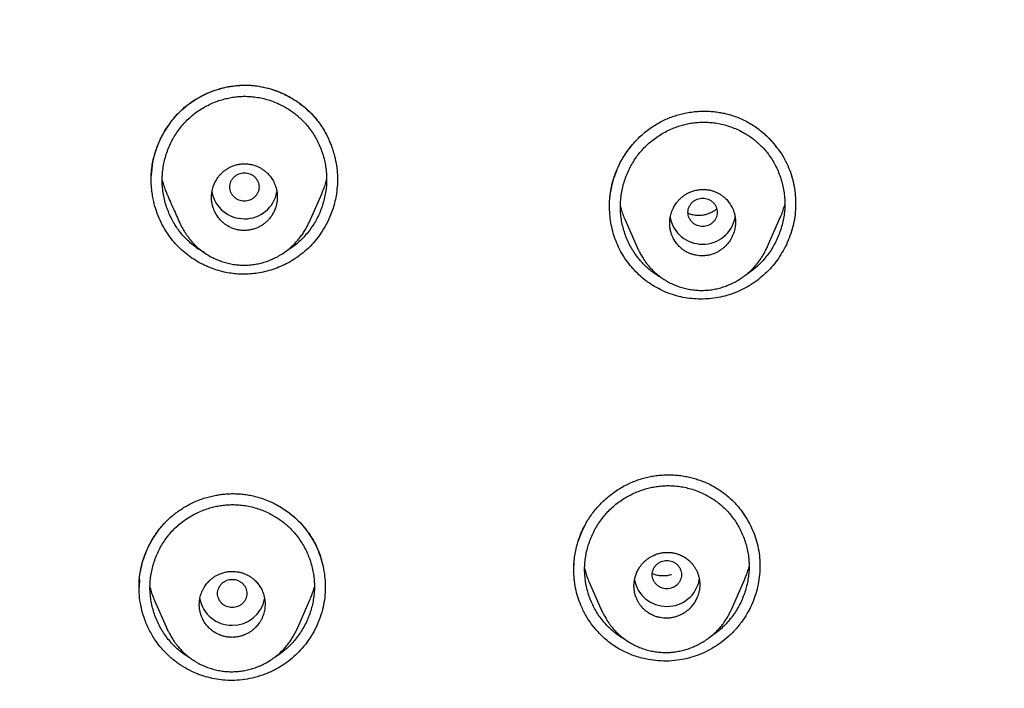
# Model space of a CAD drawing. Header units: millimetres. Extents: x 8 to 601, y 12 to 948.
# Tile 107 of 125: x 319 to 346, y 911 to 930. Entities that reach past the tile are written whole.
import ezdxf

# ---------------------------------------------------------------- set-up
doc = ezdxf.new("R2010")
doc.units = ezdxf.units.MM

msp = doc.modelspace()

# ---------------------------------------------------------------- linework, layer by layer
at = {"color": 7, "linetype": 'Continuous', "lineweight": 30}
for p, q in [((322.299, 925.293), (322.298, 925.431)), ((326.619, 924.139), (326.973, 924.941)), ((335.265, 924.209), (335.613, 923.42)), ((339.155, 923.462), (339.513, 924.273)), ((323.078, 924.127), (323.073, 924.139)), ((326.618, 924.139), (326.616, 924.135)), ((335.615, 923.421), (335.609, 923.434)), ((334.088, 915.702), (334.196, 915.911)), ((333.992, 915.448), (334.088, 915.702)), ((333.92, 915.175), (333.92, 915.182)), ((321.965, 914.152), (321.97, 914.365)), ((321.974, 914.372), (321.97, 914.172)), ((334.286, 914.302), (334.633, 913.516)), ((338.178, 913.562), (338.536, 914.373)), ((322.392, 913.8), (322.742, 913.006)), ((326.28, 913.002), (326.642, 913.822)), ((334.634, 913.516), (334.629, 913.528)), ((338.178, 913.562), (338.176, 913.555)), ((322.759, 912.973), (322.738, 913.017)), ((326.282, 913.011), (326.286, 913.019))]:
    msp.add_line(p, q, dxfattribs=at)
for centre, radius, start, end in [((324.837, 925.131), 0.89, 189.9345, 270.7993), ((324.862, 925.131), 0.89, 269.1708, 350.0878), ((337.376, 924.439), 0.891, 190.5543, 270.7632), ((337.401, 924.437), 0.89, 269.1701, 350.1399), ((336.398, 914.534), 0.891, 190.9812, 270.7583), ((336.422, 914.534), 0.891, 269.2338, 349.7049), ((324.503, 914.019), 0.891, 190.8211, 270.7601), ((324.527, 914.019), 0.891, 269.2409, 349.0908)]:
    msp.add_arc(centre, radius, start, end, dxfattribs=at)
for points, knots in [([(367.724, 842.606), (368.186, 843.834), (369.104, 846.279), (370.088, 850.049), (370.862, 853.83), (371.446, 857.622), (371.933, 861.808), (372.287, 866.387), (372.497, 871.352), (372.592, 876.9), (372.582, 883.029), (372.57, 889.759), (372.467, 896.508), (372.148, 903.286), (371.604, 908.942), (370.934, 913.465), (370.268, 916.863), (369.389, 920.247), (368.233, 923.591), (366.816, 926.668), (365.139, 929.432), (363.245, 931.847), (361.035, 933.992), (358.596, 935.846), (356.014, 937.444), (352.893, 939.047), (349.207, 940.568), (344.957, 941.937), (340.641, 943.02), (336.275, 943.847), (331.874, 944.416), (327.463, 944.74), (323.071, 944.867), (318.7, 944.878), (314.329, 944.865), (309.936, 944.738), (305.525, 944.416), (301.124, 943.848), (296.759, 943.02), (292.442, 941.939), (288.193, 940.568), (284.506, 939.048), (281.385, 937.445), (278.803, 935.848), (276.364, 933.992), (274.154, 931.848), (272.261, 929.432), (270.584, 926.668), (269.166, 923.592), (268.011, 920.247), (267.131, 916.863), (266.466, 913.465), (265.796, 908.942), (265.251, 903.286), (264.933, 896.508), (264.829, 889.759), (264.817, 883.029), (264.807, 876.449), (264.93, 869.996), (265.277, 863.671), (265.856, 858.212), (266.575, 853.627), (267.344, 849.914), (268.318, 846.213), (269.222, 843.812), (269.676, 842.606)], [0, 0, 0, 0, 0.01422, 0.028301, 0.042283, 0.056188, 0.070046, 0.088148, 0.106186, 0.124159, 0.148558, 0.172923, 0.197399, 0.221993, 0.24671, 0.259145, 0.27167, 0.284302, 0.297067, 0.309991, 0.320883, 0.3319, 0.342924, 0.353811, 0.364567, 0.375221, 0.391058, 0.40678, 0.422432, 0.438055, 0.453668, 0.469227, 0.484683, 0.500001, 0.515318, 0.530774, 0.546334, 0.561944, 0.577571, 0.59322, 0.608942, 0.624779, 0.635434, 0.646191, 0.657076, 0.668103, 0.679114, 0.690014, 0.702933, 0.7157, 0.728331, 0.740856, 0.753291, 0.778008, 0.802602, 0.827078, 0.851444, 0.875842, 0.898728, 0.921719, 0.944802, 0.958463, 0.9722, 0.986034, 1, 1, 1, 1]), ([(366.332, 842.728), (366.708, 843.715), (367.459, 845.689), (368.322, 848.729), (369.035, 851.799), (369.607, 854.894), (370.066, 858.003), (370.5, 861.715), (370.849, 866.034), (371.072, 870.955), (371.172, 876.1), (371.177, 881.465), (371.162, 887.054), (371.105, 892.646), (370.932, 898.243), (370.577, 903.84), (370.074, 908.492), (369.509, 912.198), (368.981, 914.964), (368.324, 917.709), (367.508, 920.417), (366.501, 923.069), (365.372, 925.421), (364.155, 927.464), (362.906, 929.211), (361.492, 930.837), (359.748, 932.485), (357.646, 934.094), (355.195, 935.625), (352.457, 937.048), (349.444, 938.344), (346.168, 939.5), (342.829, 940.466), (339.443, 941.262), (335.737, 941.953), (331.711, 942.482), (327.376, 942.809), (323.037, 942.941), (318.701, 942.955), (314.363, 942.94), (310.023, 942.807), (305.687, 942.482), (301.661, 941.953), (297.957, 941.263), (294.571, 940.467), (291.233, 939.499), (287.956, 938.343), (284.942, 937.048), (282.205, 935.625), (279.754, 934.094), (277.654, 932.484), (275.908, 930.838), (274.496, 929.211), (273.245, 927.464), (272.029, 925.42), (270.899, 923.069), (269.892, 920.417), (269.077, 917.709), (268.42, 914.965), (267.892, 912.198), (267.327, 908.493), (266.823, 903.84), (266.469, 898.244), (266.296, 892.647), (266.238, 887.054), (266.223, 881.465), (266.228, 876.175), (266.323, 871.179), (266.527, 866.482), (266.885, 861.789), (267.366, 857.69), (267.915, 854.186), (268.478, 851.272), (269.172, 848.382), (270.001, 845.519), (270.712, 843.659), (271.068, 842.728)], [0, 0, 0, 0, 0.011709, 0.0234, 0.035079, 0.046745, 0.058401, 0.070053, 0.08835, 0.106637, 0.124908, 0.145647, 0.166375, 0.187119, 0.207887, 0.228673, 0.249479, 0.259892, 0.270315, 0.28075, 0.291198, 0.301658, 0.31213, 0.319994, 0.327864, 0.335737, 0.343609, 0.354092, 0.364563, 0.37502, 0.38755, 0.400066, 0.41258, 0.425091, 0.437599, 0.45323, 0.468841, 0.484431, 0.499999, 0.515569, 0.531166, 0.546782, 0.562408, 0.574915, 0.587424, 0.599934, 0.612454, 0.624987, 0.635443, 0.645912, 0.656393, 0.664263, 0.672136, 0.680006, 0.687871, 0.698343, 0.708803, 0.71925, 0.729685, 0.740108, 0.750521, 0.771326, 0.792113, 0.81288, 0.833624, 0.854353, 0.875091, 0.892532, 0.909986, 0.927451, 0.944927, 0.955919, 0.966921, 0.977933, 0.988958, 1, 1, 1, 1]), ([(318.7, 942.135), (318.831, 942.135), (319.089, 942.135), (319.466, 942.134), (319.826, 942.133), (320.168, 942.132), (320.494, 942.131), (320.796, 942.129), (321.076, 942.127), (321.335, 942.125), (321.579, 942.123), (321.807, 942.121), (322.019, 942.119), (322.216, 942.116), (322.398, 942.114), (322.568, 942.112), (322.732, 942.109), (323.054, 942.104), (323.545, 942.095), (324.208, 942.08), (324.884, 942.062), (325.564, 942.04), (326.341, 942.01), (327.216, 941.97), (328.187, 941.915), (329.157, 941.849), (330.127, 941.772), (331.095, 941.684), (332.062, 941.584), (333.028, 941.471), (333.992, 941.347), (334.954, 941.21), (335.908, 941.061), (336.855, 940.901), (337.793, 940.729), (338.729, 940.545), (339.652, 940.352), (340.56, 940.148), (341.454, 939.935), (342.345, 939.711), (343.232, 939.474), (344.116, 939.226), (344.98, 938.97), (345.823, 938.707), (346.647, 938.437), (347.466, 938.155), (348.281, 937.86), (349.065, 937.561), (349.82, 937.26), (350.546, 936.956), (351.265, 936.641), (351.978, 936.314), (352.685, 935.974), (353.385, 935.621), (354.028, 935.282), (354.616, 934.957), (355.149, 934.651), (355.676, 934.336), (356.197, 934.011), (356.711, 933.676), (357.218, 933.331), (357.718, 932.976), (358.209, 932.611), (358.691, 932.235), (359.165, 931.848), (359.63, 931.45), (360.081, 931.043), (360.517, 930.627), (360.938, 930.204), (361.348, 929.771), (361.749, 929.325), (362.141, 928.866), (362.523, 928.394), (362.893, 927.914), (363.25, 927.424), (363.596, 926.926), (363.928, 926.419), (364.249, 925.904), (364.557, 925.382), (364.853, 924.853), (365.136, 924.318), (365.409, 923.779), (365.668, 923.238), (365.914, 922.697), (366.149, 922.154), (366.374, 921.608), (366.603, 921.023), (366.834, 920.399), (367.066, 919.736), (367.286, 919.068), (367.494, 918.397), (367.691, 917.722), (367.892, 916.994), (368.095, 916.213), (368.296, 915.378), (368.484, 914.54), (368.658, 913.699), (368.781, 913.07), (368.844, 912.721), (368.856, 912.653)], [0, 0, 0, 0, 0.006053, 0.011839, 0.017359, 0.022611, 0.027598, 0.032318, 0.036524, 0.040493, 0.044226, 0.047723, 0.050983, 0.054007, 0.056795, 0.059349, 0.061823, 0.064309, 0.074195, 0.084418, 0.094823, 0.105268, 0.115712, 0.130628, 0.145543, 0.160458, 0.175373, 0.190288, 0.205203, 0.220117, 0.235031, 0.249944, 0.264856, 0.279502, 0.294148, 0.308794, 0.323441, 0.337563, 0.351683, 0.365802, 0.379916, 0.394026, 0.408145, 0.421474, 0.434812, 0.448153, 0.461491, 0.474832, 0.486956, 0.499076, 0.511192, 0.523299, 0.535399, 0.547502, 0.559609, 0.569122, 0.578633, 0.588144, 0.597653, 0.607161, 0.616668, 0.626177, 0.635671, 0.645174, 0.654689, 0.664221, 0.673738, 0.683068, 0.692385, 0.701694, 0.711, 0.720496, 0.729991, 0.739485, 0.748982, 0.758487, 0.767999, 0.777522, 0.787039, 0.796576, 0.806098, 0.815601, 0.825091, 0.834404, 0.843714, 0.853024, 0.862334, 0.873417, 0.884504, 0.895595, 0.906688, 0.917787, 0.928892, 0.942462, 0.956031, 0.969601, 0.983171, 0.996742, 1, 1, 1, 1]), ([(322.298, 925.431), (322.303, 925.494), (322.312, 925.62), (322.344, 925.804), (322.386, 925.981), (322.44, 926.152), (322.503, 926.315), (322.574, 926.47), (322.653, 926.616), (322.739, 926.754), (322.831, 926.883), (322.927, 927.004), (323.028, 927.115), (323.143, 927.228), (323.274, 927.339), (323.421, 927.447), (323.568, 927.54), (323.716, 927.62), (323.861, 927.687), (324.004, 927.743), (324.143, 927.789), (324.278, 927.825), (324.414, 927.855), (324.552, 927.876), (324.692, 927.89), (324.829, 927.896), (324.965, 927.895), (325.115, 927.884), (325.278, 927.862), (325.452, 927.825), (325.626, 927.776), (325.798, 927.713), (325.968, 927.637), (326.135, 927.548), (326.296, 927.446), (326.442, 927.338), (326.57, 927.229), (326.682, 927.121), (326.784, 927.008), (326.877, 926.892), (326.967, 926.765), (327.052, 926.625), (327.13, 926.475), (327.193, 926.333), (327.227, 926.24), (327.243, 926.198)], [0, 0, 0, 0, 0.027086, 0.053607, 0.079565, 0.104958, 0.129777, 0.154014, 0.177664, 0.200722, 0.223184, 0.245053, 0.266334, 0.287033, 0.313748, 0.33948, 0.364229, 0.387989, 0.410749, 0.432502, 0.453241, 0.472961, 0.491661, 0.512753, 0.53238, 0.551484, 0.570832, 0.590432, 0.615286, 0.640524, 0.666153, 0.692177, 0.718589, 0.745383, 0.772546, 0.800068, 0.82234, 0.844565, 0.866237, 0.887354, 0.907938, 0.932947, 0.957156, 0.98056, 1, 1, 1, 1]), ([(322.303, 925.435), (322.314, 925.55), (322.336, 925.781), (322.427, 926.118), (322.546, 926.414), (322.685, 926.668), (322.831, 926.883), (322.998, 927.083), (323.184, 927.264), (323.389, 927.425), (323.609, 927.563), (323.842, 927.68), (324.086, 927.772), (324.338, 927.84), (324.595, 927.882), (324.855, 927.898), (325.115, 927.885), (325.372, 927.844), (325.624, 927.776), (325.867, 927.683), (326.1, 927.567), (326.32, 927.428), (326.525, 927.268), (326.712, 927.088), (326.897, 926.867), (327.071, 926.604), (327.162, 926.395), (327.207, 926.292)], [0, 0, 0, 0, 0.050205, 0.100433, 0.150653, 0.188286, 0.225854, 0.263351, 0.300798, 0.338263, 0.375785, 0.413352, 0.450934, 0.488499, 0.526027, 0.563519, 0.601015, 0.638536, 0.676074, 0.713636, 0.751209, 0.788763, 0.826274, 0.86373, 0.901148, 0.95112, 1, 1, 1, 1]), ([(323.75, 923.316), (323.708, 923.34), (323.615, 923.393), (323.479, 923.491), (323.342, 923.604), (323.215, 923.728), (323.099, 923.862), (322.994, 924.005), (322.901, 924.155), (322.819, 924.313), (322.749, 924.476), (322.692, 924.644), (322.648, 924.817), (322.617, 924.992), (322.6, 925.17), (322.597, 925.349), (322.609, 925.527), (322.634, 925.704), (322.672, 925.878), (322.724, 926.048), (322.788, 926.214), (322.864, 926.375), (322.953, 926.528), (323.053, 926.675), (323.163, 926.814), (323.285, 926.943), (323.417, 927.063), (323.558, 927.171), (323.708, 927.268), (323.864, 927.353), (324.027, 927.427), (324.185, 927.484), (324.338, 927.526), (324.483, 927.557), (324.63, 927.578), (324.777, 927.589), (324.926, 927.59), (325.024, 927.582), (325.073, 927.578)], [0, 0, 0, 0, 0.023613, 0.052282, 0.080945, 0.109615, 0.138262, 0.166894, 0.195531, 0.224187, 0.252872, 0.281592, 0.310352, 0.339163, 0.368038, 0.396995, 0.425911, 0.454755, 0.483546, 0.512295, 0.541008, 0.56969, 0.598346, 0.626985, 0.655619, 0.684272, 0.712946, 0.741646, 0.770371, 0.799114, 0.82786, 0.856597, 0.880531, 0.904447, 0.928347, 0.952237, 0.976126, 1, 1, 1, 1]), ([(325.073, 927.578), (325.132, 927.571), (325.25, 927.556), (325.423, 927.516), (325.593, 927.464), (325.758, 927.399), (325.909, 927.325), (326.046, 927.245), (326.169, 927.162), (326.287, 927.071), (326.398, 926.972), (326.502, 926.865), (326.605, 926.744), (326.705, 926.609), (326.799, 926.458), (326.881, 926.3), (326.95, 926.136), (327.007, 925.968), (327.05, 925.797), (327.081, 925.622), (327.098, 925.446), (327.101, 925.268), (327.09, 925.091), (327.065, 924.916), (327.026, 924.742), (326.975, 924.572), (326.911, 924.406), (326.835, 924.245), (326.747, 924.091), (326.647, 923.943), (326.536, 923.805), (326.415, 923.675), (326.283, 923.556), (326.142, 923.448), (326.033, 923.374), (325.969, 923.339), (325.958, 923.333)], [0, 0, 0, 0, 0.0309577, 0.0619301, 0.0929272, 0.1239532, 0.1550094, 0.1809161, 0.2068483, 0.2328129, 0.2588211, 0.2848697, 0.3108637, 0.341988, 0.3730652, 0.4041114, 0.4351344, 0.4661372, 0.497121, 0.5280879, 0.5590442, 0.5900033, 0.6209847, 0.6519995, 0.6830464, 0.7141156, 0.745192, 0.776259, 0.807302, 0.8383116, 0.8692873, 0.9002408, 0.9311858, 0.9621376, 0.9931071, 1, 1, 1, 1]), ([(334.955, 925.344), (334.974, 925.401), (335.012, 925.513), (335.082, 925.673), (335.16, 925.826), (335.246, 925.971), (335.339, 926.108), (335.445, 926.245), (335.564, 926.379), (335.697, 926.51), (335.835, 926.628), (335.977, 926.733), (336.123, 926.826), (336.27, 926.908), (336.419, 926.977), (336.567, 927.035), (336.714, 927.082), (336.872, 927.123), (337.037, 927.154), (337.211, 927.175), (337.378, 927.184), (337.539, 927.182), (337.692, 927.171), (337.838, 927.152), (337.975, 927.126), (338.121, 927.09), (338.276, 927.041), (338.44, 926.976), (338.599, 926.898), (338.752, 926.809), (338.898, 926.71), (339.037, 926.6), (339.165, 926.484), (339.243, 926.401), (339.28, 926.361)], [0, 0, 0, 0, 0.033098, 0.06556, 0.097406, 0.128646, 0.159287, 0.189334, 0.224607, 0.259033, 0.292619, 0.325376, 0.357321, 0.388473, 0.418815, 0.448304, 0.476956, 0.50478, 0.538401, 0.57074, 0.601802, 0.631586, 0.660097, 0.687339, 0.713317, 0.738105, 0.770887, 0.803834, 0.836808, 0.869823, 0.902904, 0.936066, 0.96932, 1, 1, 1, 1]), ([(336.278, 922.619), (336.25, 922.634), (336.18, 922.673), (336.072, 922.744), (335.955, 922.833), (335.843, 922.93), (335.739, 923.034), (335.636, 923.152), (335.536, 923.286), (335.442, 923.435), (335.359, 923.592), (335.289, 923.754), (335.232, 923.922), (335.188, 924.094), (335.157, 924.268), (335.139, 924.446), (335.136, 924.624), (335.148, 924.802), (335.173, 924.978), (335.211, 925.152), (335.263, 925.322), (335.327, 925.488), (335.403, 925.649), (335.491, 925.803), (335.591, 925.95), (335.701, 926.089), (335.822, 926.219), (335.953, 926.339), (336.094, 926.449), (336.242, 926.547), (336.398, 926.634), (336.559, 926.709), (336.717, 926.768), (336.869, 926.812), (337.014, 926.845), (337.16, 926.868), (337.307, 926.881), (337.455, 926.885), (337.554, 926.878), (337.603, 926.875)], [0, 0, 0, 0, 0.015213, 0.039199, 0.063182, 0.087174, 0.111182, 0.13517, 0.163936, 0.192705, 0.22149, 0.250298, 0.279131, 0.307992, 0.336886, 0.365822, 0.394816, 0.423781, 0.452694, 0.48157, 0.51042, 0.539245, 0.568047, 0.596824, 0.625581, 0.654323, 0.683068, 0.711834, 0.740632, 0.76946, 0.798308, 0.827163, 0.856011, 0.880039, 0.90405, 0.928046, 0.952033, 0.97602, 1, 1, 1, 1]), ([(337.603, 926.875), (337.661, 926.869), (337.779, 926.856), (337.953, 926.819), (338.123, 926.77), (338.289, 926.707), (338.441, 926.636), (338.578, 926.558), (338.702, 926.478), (338.82, 926.388), (338.932, 926.291), (339.037, 926.187), (339.14, 926.068), (339.241, 925.933), (339.335, 925.784), (339.418, 925.627), (339.487, 925.464), (339.545, 925.297), (339.589, 925.126), (339.62, 924.952), (339.637, 924.776), (339.64, 924.599), (339.629, 924.423), (339.604, 924.247), (339.565, 924.074), (339.514, 923.904), (339.45, 923.738), (339.374, 923.577), (339.286, 923.422), (339.186, 923.275), (339.076, 923.135), (338.955, 923.005), (338.824, 922.885), (338.684, 922.776), (338.585, 922.707), (338.531, 922.677), (338.529, 922.676)], [0, 0, 0, 0, 0.031169, 0.062354, 0.093562, 0.124791, 0.156041, 0.182098, 0.208171, 0.234264, 0.260389, 0.28655, 0.31267, 0.343958, 0.375213, 0.406447, 0.437664, 0.468862, 0.500038, 0.531188, 0.562315, 0.593428, 0.624559, 0.655728, 0.686937, 0.718177, 0.749433, 0.780689, 0.811927, 0.843135, 0.874309, 0.905456, 0.936591, 0.96773, 0.998883, 1, 1, 1, 1]), ([(339.207, 926.437), (339.32, 926.309), (339.549, 926.05), (339.783, 925.581), (339.92, 925.073), (339.948, 924.546), (339.879, 924.02), (339.747, 923.693), (339.681, 923.529)], [0, 0, 0, 0, 0.163434, 0.330253, 0.49727, 0.66447, 0.832016, 1, 1, 1, 1]), ([(327.216, 926.27), (327.252, 926.165), (327.318, 925.978), (327.372, 925.697), (327.398, 925.438), (327.4, 925.177), (327.378, 925.005), (327.368, 924.92)], [0, 0, 0, 0, 0.242484, 0.432351, 0.62199, 0.81122, 1, 1, 1, 1]), ([(334.959, 925.348), (335.02, 925.514), (335.143, 925.844), (335.358, 926.124), (335.465, 926.264)], [0, 0, 0, 0, 0.502739, 1, 1, 1, 1]), ([(324.849, 923.92), (324.886, 923.922), (324.961, 923.925), (325.074, 923.948), (325.175, 923.982), (325.266, 924.024), (325.331, 924.064), (325.382, 924.099), (325.419, 924.129), (325.454, 924.16), (325.499, 924.203), (325.551, 924.262), (325.591, 924.318), (325.615, 924.357), (325.626, 924.375), (325.636, 924.393), (325.645, 924.411), (325.655, 924.43), (325.664, 924.449), (325.673, 924.469), (325.681, 924.488), (325.689, 924.508), (325.697, 924.53), (325.706, 924.557), (325.715, 924.589), (325.725, 924.626), (325.734, 924.67), (325.742, 924.72), (325.748, 924.776), (325.75, 924.835), (325.748, 924.895), (325.743, 924.952), (325.734, 925.005), (325.724, 925.054), (325.711, 925.1), (325.697, 925.143), (325.678, 925.193), (325.652, 925.251), (325.616, 925.315), (325.576, 925.374), (325.534, 925.428), (325.483, 925.484), (325.421, 925.541), (325.348, 925.595), (325.27, 925.642), (325.18, 925.684), (325.078, 925.718), (324.963, 925.74), (324.849, 925.747), (324.736, 925.739), (324.624, 925.717), (324.522, 925.682), (324.432, 925.64), (324.367, 925.601), (324.317, 925.565), (324.28, 925.536), (324.244, 925.505), (324.2, 925.462), (324.148, 925.403), (324.108, 925.346), (324.083, 925.307), (324.073, 925.29), (324.063, 925.272), (324.053, 925.254), (324.044, 925.235), (324.034, 925.216), (324.026, 925.196), (324.018, 925.178), (324.01, 925.159), (324.002, 925.138), (323.993, 925.111), (323.984, 925.079), (323.974, 925.042), (323.964, 924.998), (323.956, 924.947), (323.951, 924.89), (323.948, 924.83), (323.95, 924.77), (323.956, 924.714), (323.964, 924.661), (323.975, 924.611), (323.987, 924.565), (324.001, 924.523), (324.02, 924.472), (324.046, 924.414), (324.082, 924.35), (324.121, 924.291), (324.164, 924.237), (324.215, 924.181), (324.276, 924.124), (324.349, 924.07), (324.427, 924.023), (324.517, 923.981), (324.619, 923.947), (324.734, 923.924), (324.811, 923.922), (324.849, 923.92)], [0, 0, 0, 0, 0.019484, 0.039503, 0.060069, 0.075862, 0.091971, 0.100147, 0.108404, 0.116741, 0.125159, 0.141001, 0.158124, 0.161639, 0.165205, 0.16882, 0.172484, 0.176199, 0.179962, 0.183776, 0.187639, 0.190666, 0.195059, 0.199913, 0.20577, 0.212631, 0.220496, 0.229365, 0.239238, 0.250114, 0.260697, 0.270728, 0.280207, 0.289132, 0.297505, 0.305326, 0.312595, 0.32596, 0.338894, 0.351395, 0.363466, 0.375107, 0.39136, 0.407426, 0.42331, 0.439016, 0.45968, 0.480046, 0.500124, 0.519605, 0.539606, 0.560138, 0.575896, 0.591961, 0.600113, 0.608343, 0.616651, 0.625039, 0.640924, 0.658051, 0.661563, 0.665123, 0.668731, 0.672387, 0.676092, 0.679844, 0.683645, 0.687493, 0.690287, 0.694515, 0.69928, 0.705099, 0.71197, 0.719895, 0.728873, 0.738904, 0.749987, 0.760545, 0.770561, 0.780035, 0.788966, 0.797356, 0.805203, 0.812509, 0.825821, 0.838729, 0.851234, 0.863337, 0.875039, 0.89124, 0.907267, 0.923124, 0.938816, 0.959482, 0.979873, 1, 1, 1, 1]), ([(327.368, 924.92), (327.355, 924.853), (327.332, 924.721), (327.277, 924.528), (327.2, 924.315), (327.092, 924.084), (326.948, 923.846), (326.784, 923.63), (326.604, 923.438), (326.411, 923.27), (326.209, 923.127), (326, 923.008), (325.789, 922.911), (325.577, 922.836), (325.367, 922.781), (325.161, 922.745), (324.961, 922.726), (324.768, 922.723), (324.578, 922.736), (324.387, 922.763), (324.193, 922.807), (323.996, 922.868), (323.799, 922.948), (323.603, 923.047), (323.411, 923.165), (323.224, 923.305), (323.047, 923.466), (322.881, 923.649), (322.731, 923.854), (322.598, 924.079), (322.486, 924.322), (322.396, 924.581), (322.34, 924.824), (322.31, 925.045), (322.297, 925.239), (322.301, 925.369), (322.303, 925.435)], [0, 0, 0, 0, 0.026124, 0.05175, 0.07689, 0.113688, 0.149419, 0.184102, 0.217767, 0.250466, 0.282203, 0.312957, 0.342719, 0.371476, 0.399217, 0.425938, 0.451644, 0.476349, 0.500074, 0.524816, 0.550377, 0.576773, 0.604015, 0.632112, 0.661074, 0.690912, 0.721647, 0.753317, 0.785904, 0.819369, 0.853726, 0.888972, 0.925097, 0.949672, 0.974636, 1, 1, 1, 1]), ([(322.601, 925.29), (322.61, 925.255), (322.633, 925.167), (322.675, 925.045), (322.712, 924.959), (322.728, 924.923)], [0, 0, 0, 0, 0.279051, 0.698467, 1, 1, 1, 1]), ([(324.849, 925.497), (324.823, 925.495), (324.771, 925.492), (324.695, 925.469), (324.626, 925.433), (324.564, 925.385), (324.515, 925.326), (324.478, 925.259), (324.455, 925.186), (324.446, 925.11), (324.455, 925.034), (324.478, 924.962), (324.515, 924.894), (324.564, 924.835), (324.626, 924.787), (324.695, 924.751), (324.771, 924.729), (324.849, 924.721), (324.928, 924.729), (325.003, 924.751), (325.073, 924.787), (325.134, 924.835), (325.184, 924.894), (325.221, 924.962), (325.244, 925.034), (325.252, 925.11), (325.244, 925.186), (325.221, 925.259), (325.184, 925.326), (325.134, 925.385), (325.073, 925.433), (325.003, 925.469), (324.928, 925.492), (324.875, 925.495), (324.849, 925.497)], [0, 0, 0, 0, 0.031244, 0.0625, 0.093756, 0.125, 0.156244, 0.1875, 0.218756, 0.25, 0.281244, 0.3125, 0.343756, 0.375, 0.406244, 0.4375, 0.468756, 0.5, 0.531244, 0.5625, 0.593756, 0.625, 0.656244, 0.6875, 0.718756, 0.75, 0.781244, 0.8125, 0.843756, 0.875, 0.906244, 0.9375, 0.968756, 1, 1, 1, 1]), ([(326.971, 924.942), (326.981, 924.963), (327.014, 925.035), (327.057, 925.155), (327.085, 925.255), (327.098, 925.302)], [0, 0, 0, 0, 0.18279, 0.617564, 1, 1, 1, 1]), ([(339.681, 923.529), (339.602, 923.385), (339.445, 923.098), (339.113, 922.733), (338.727, 922.431), (338.291, 922.207), (337.819, 922.073), (337.333, 922.03), (336.849, 922.077), (336.387, 922.214), (335.965, 922.44), (335.594, 922.739), (335.286, 923.1), (335.051, 923.511), (334.9, 923.958), (334.834, 924.423), (334.843, 924.894), (334.92, 925.197), (334.959, 925.348)], [0, 0, 0, 0, 0.063958, 0.127734, 0.191285, 0.254623, 0.318031, 0.381494, 0.444667, 0.507286, 0.569532, 0.631621, 0.693506, 0.755137, 0.816609, 0.877976, 0.93914, 1, 1, 1, 1]), ([(334.842, 924.537), (334.842, 924.54), (334.842, 924.549), (334.841, 924.57), (334.841, 924.602), (334.841, 924.649), (334.843, 924.707), (334.847, 924.78), (334.855, 924.867), (334.868, 924.969), (334.888, 925.083), (334.916, 925.211), (334.942, 925.298), (334.955, 925.344)], [0, 0, 0, 0, 0.01565, 0.037029, 0.080497, 0.138041, 0.20986, 0.296058, 0.403916, 0.528233, 0.669022, 0.826279, 1, 1, 1, 1]), ([(337.388, 923.227), (337.423, 923.229), (337.495, 923.233), (337.603, 923.255), (337.704, 923.288), (337.795, 923.331), (337.857, 923.367), (337.9, 923.397), (337.926, 923.417), (337.952, 923.437), (337.977, 923.459), (338.001, 923.481), (338.03, 923.509), (338.063, 923.546), (338.102, 923.594), (338.143, 923.652), (338.184, 923.722), (338.22, 923.799), (338.248, 923.878), (338.267, 923.951), (338.277, 924.007), (338.282, 924.045), (338.284, 924.067), (338.286, 924.089), (338.287, 924.109), (338.288, 924.128), (338.289, 924.174), (338.285, 924.245), (338.27, 924.341), (338.246, 924.431), (338.216, 924.51), (338.182, 924.578), (338.148, 924.636), (338.111, 924.69), (338.071, 924.74), (338.022, 924.793), (337.963, 924.846), (337.891, 924.899), (337.815, 924.944), (337.734, 924.981), (337.65, 925.01), (337.578, 925.027), (337.52, 925.037), (337.476, 925.041), (337.432, 925.044), (337.367, 925.044), (337.28, 925.038), (337.171, 925.016), (337.071, 924.982), (336.98, 924.94), (336.918, 924.903), (336.875, 924.873), (336.849, 924.854), (336.824, 924.834), (336.799, 924.813), (336.775, 924.79), (336.748, 924.764), (336.719, 924.732), (336.687, 924.694), (336.653, 924.648), (336.619, 924.596), (336.586, 924.537), (336.555, 924.467), (336.528, 924.392), (336.509, 924.317), (336.499, 924.262), (336.494, 924.224), (336.492, 924.201), (336.49, 924.18), (336.489, 924.16), (336.488, 924.142), (336.488, 924.097), (336.491, 924.026), (336.506, 923.931), (336.53, 923.84), (336.56, 923.761), (336.594, 923.693), (336.628, 923.634), (336.665, 923.58), (336.705, 923.531), (336.754, 923.479), (336.813, 923.425), (336.884, 923.372), (336.96, 923.327), (337.041, 923.29), (337.125, 923.261), (337.211, 923.24), (337.299, 923.228), (337.358, 923.227), (337.388, 923.227)], [0, 0, 0, 0, 0.018426, 0.037815, 0.058173, 0.074086, 0.09055, 0.096163, 0.101837, 0.107573, 0.113371, 0.11923, 0.125151, 0.134433, 0.145322, 0.157819, 0.171925, 0.187637, 0.202544, 0.215963, 0.227892, 0.232171, 0.236221, 0.24004, 0.24363, 0.24699, 0.250119, 0.267684, 0.28469, 0.301138, 0.317031, 0.329348, 0.341311, 0.352922, 0.364182, 0.375093, 0.390803, 0.40648, 0.422129, 0.437754, 0.45336, 0.468952, 0.476746, 0.484539, 0.49233, 0.500121, 0.518674, 0.538124, 0.558476, 0.57434, 0.590718, 0.596295, 0.601928, 0.607619, 0.613367, 0.619173, 0.625037, 0.632911, 0.641799, 0.651701, 0.662618, 0.674549, 0.687494, 0.70279, 0.716419, 0.728382, 0.732626, 0.736613, 0.740342, 0.743814, 0.747029, 0.749986, 0.767598, 0.78464, 0.801113, 0.817019, 0.829339, 0.841298, 0.852898, 0.86414, 0.875025, 0.890661, 0.906283, 0.921897, 0.937506, 0.953117, 0.968733, 0.984359, 1, 1, 1, 1]), ([(322.727, 924.923), (322.787, 924.787), (322.904, 924.522), (323.021, 924.256), (323.078, 924.127)], [0, 0, 0, 0, 0.514124, 1, 1, 1, 1]), ([(337.388, 924.803), (337.362, 924.802), (337.31, 924.799), (337.234, 924.776), (337.165, 924.74), (337.103, 924.692), (337.054, 924.633), (337.017, 924.566), (336.993, 924.493), (336.985, 924.417), (336.993, 924.341), (337.017, 924.268), (337.054, 924.201), (337.103, 924.142), (337.165, 924.094), (337.234, 924.058), (337.31, 924.036), (337.388, 924.028), (337.467, 924.036), (337.542, 924.058), (337.612, 924.094), (337.673, 924.142), (337.723, 924.201), (337.76, 924.268), (337.783, 924.341), (337.791, 924.417), (337.783, 924.493), (337.76, 924.566), (337.723, 924.633), (337.673, 924.692), (337.612, 924.74), (337.542, 924.776), (337.467, 924.799), (337.414, 924.802), (337.388, 924.803)], [0, 0, 0, 0, 0.031244, 0.0625, 0.093756, 0.125, 0.156244, 0.1875, 0.218756, 0.25, 0.281244, 0.3125, 0.343756, 0.375, 0.406244, 0.4375, 0.468756, 0.5, 0.531244, 0.5625, 0.593756, 0.625, 0.656244, 0.6875, 0.718756, 0.75, 0.781244, 0.8125, 0.843756, 0.875, 0.906244, 0.9375, 0.968756, 1, 1, 1, 1]), ([(335.14, 924.577), (335.145, 924.552), (335.164, 924.477), (335.205, 924.354), (335.246, 924.257), (335.265, 924.209)], [0, 0, 0, 0, 0.193074, 0.60191, 1, 1, 1, 1]), ([(337.775, 924.509), (337.769, 924.503), (337.743, 924.481), (337.688, 924.444), (337.607, 924.399), (337.513, 924.362), (337.423, 924.339), (337.341, 924.328), (337.266, 924.326), (337.192, 924.331), (337.11, 924.346), (337.043, 924.364), (337.002, 924.383), (336.991, 924.388)], [0, 0, 0, 0, 0.029945, 0.120242, 0.240891, 0.361485, 0.481565, 0.571086, 0.660027, 0.748937, 0.838286, 0.957903, 1, 1, 1, 1]), ([(339.512, 924.273), (339.521, 924.292), (339.551, 924.359), (339.592, 924.473), (339.624, 924.572), (339.636, 924.623), (339.637, 924.626)], [0, 0, 0, 0, 0.168645, 0.58364, 0.975444, 1, 1, 1, 1]), ([(323.073, 924.139), (323.078, 924.128), (323.088, 924.105), (323.109, 924.064), (323.134, 924.015), (323.165, 923.959), (323.203, 923.896), (323.248, 923.826), (323.301, 923.751), (323.362, 923.672), (323.429, 923.594), (323.501, 923.519), (323.577, 923.449), (323.669, 923.371), (323.781, 923.291), (323.912, 923.212), (324.049, 923.143), (324.189, 923.086), (324.333, 923.04), (324.479, 923.006), (324.627, 922.983), (324.776, 922.972), (324.927, 922.972), (325.078, 922.986), (325.229, 923.011), (325.378, 923.048), (325.524, 923.098), (325.667, 923.159), (325.805, 923.231), (325.937, 923.315), (326.063, 923.409), (326.18, 923.513), (326.285, 923.622), (326.376, 923.731), (326.453, 923.839), (326.518, 923.942), (326.573, 924.04), (326.603, 924.105), (326.617, 924.136)], [0, 0, 0, 0, 0.008486, 0.018793, 0.031045, 0.04532, 0.061668, 0.08013, 0.100739, 0.123427, 0.14662, 0.169773, 0.192898, 0.216004, 0.250469, 0.284688, 0.318683, 0.352468, 0.386052, 0.419447, 0.452664, 0.485856, 0.519348, 0.55319, 0.587233, 0.621377, 0.655655, 0.690095, 0.72472, 0.759556, 0.794629, 0.829927, 0.863831, 0.895568, 0.92504, 0.952231, 0.9772, 1, 1, 1, 1]), ([(335.608, 923.434), (335.611, 923.427), (335.617, 923.413), (335.631, 923.388), (335.647, 923.358), (335.668, 923.32), (335.693, 923.273), (335.724, 923.218), (335.759, 923.16), (335.798, 923.101), (335.845, 923.034), (335.904, 922.959), (335.976, 922.878), (336.06, 922.792), (336.16, 922.705), (336.276, 922.618), (336.403, 922.537), (336.538, 922.466), (336.678, 922.406), (336.822, 922.358), (336.968, 922.321), (337.116, 922.296), (337.265, 922.283), (337.414, 922.281), (337.561, 922.291), (337.707, 922.312), (337.849, 922.344), (337.988, 922.387), (338.123, 922.439), (338.256, 922.502), (338.387, 922.576), (338.516, 922.663), (338.642, 922.762), (338.762, 922.875), (338.875, 923.001), (338.98, 923.141), (339.075, 923.292), (339.126, 923.401), (339.153, 923.456)], [0, 0, 0, 0, 0.007049, 0.014272, 0.021955, 0.030369, 0.043212, 0.057524, 0.072596, 0.088426, 0.105018, 0.127901, 0.152106, 0.177652, 0.208341, 0.24076, 0.274707, 0.308858, 0.342791, 0.376517, 0.410042, 0.443374, 0.476524, 0.50951, 0.54236, 0.575042, 0.607385, 0.639408, 0.671249, 0.703794, 0.737263, 0.771692, 0.807124, 0.843612, 0.881226, 0.919941, 0.959528, 1, 1, 1, 1]), ([(339.155, 923.462), (339.155, 923.461), (339.154, 923.458), (339.153, 923.456), (339.152, 923.456)], [0, 0, 0, 0, 0.60258, 1, 1, 1, 1]), ([(334.085, 915.697), (334.111, 915.75), (334.16, 915.856), (334.248, 916.006), (334.343, 916.147), (334.446, 916.28), (334.554, 916.404), (334.675, 916.526), (334.81, 916.646), (334.957, 916.759), (335.108, 916.86), (335.262, 916.948), (335.417, 917.023), (335.574, 917.087), (335.73, 917.139), (335.884, 917.179), (336.037, 917.208), (336.199, 917.23), (336.368, 917.241), (336.545, 917.24), (336.714, 917.229), (336.875, 917.207), (337.029, 917.177), (337.174, 917.14), (337.31, 917.096), (337.452, 917.041), (337.6, 916.974), (337.752, 916.89), (337.896, 916.797), (338.031, 916.695), (338.155, 916.587), (338.271, 916.472), (338.377, 916.351), (338.474, 916.227), (338.532, 916.14), (338.561, 916.097)], [0, 0, 0, 0, 0.032066, 0.06356, 0.094502, 0.124898, 0.154752, 0.184063, 0.218513, 0.252171, 0.285035, 0.317107, 0.348391, 0.378901, 0.408635, 0.43757, 0.465724, 0.493108, 0.526266, 0.55824, 0.589031, 0.61864, 0.647064, 0.674305, 0.700364, 0.725245, 0.757446, 0.789316, 0.820708, 0.851632, 0.882117, 0.912184, 0.941847, 0.971116, 1, 1, 1, 1]), ([(335.281, 912.729), (335.259, 912.741), (335.195, 912.776), (335.093, 912.844), (334.975, 912.931), (334.864, 913.027), (334.76, 913.13), (334.657, 913.247), (334.557, 913.379), (334.463, 913.527), (334.38, 913.682), (334.31, 913.843), (334.253, 914.01), (334.209, 914.18), (334.178, 914.354), (334.161, 914.53), (334.158, 914.707), (334.17, 914.884), (334.195, 915.059), (334.234, 915.231), (334.287, 915.4), (334.351, 915.565), (334.428, 915.724), (334.517, 915.877), (334.617, 916.023), (334.728, 916.161), (334.85, 916.29), (334.982, 916.408), (335.122, 916.517), (335.271, 916.614), (335.427, 916.699), (335.589, 916.773), (335.746, 916.831), (335.898, 916.875), (336.042, 916.908), (336.188, 916.93), (336.335, 916.943), (336.483, 916.946), (336.581, 916.94), (336.63, 916.937)], [0, 0, 0, 0, 0.012188, 0.036247, 0.060302, 0.084365, 0.108443, 0.132505, 0.161367, 0.190236, 0.219122, 0.248029, 0.276959, 0.305912, 0.334894, 0.363915, 0.39299, 0.422034, 0.451028, 0.479989, 0.508926, 0.537841, 0.566734, 0.595603, 0.624448, 0.653276, 0.682102, 0.710949, 0.739828, 0.76874, 0.797674, 0.826619, 0.855559, 0.879665, 0.903755, 0.927827, 0.951889, 0.975948, 1, 1, 1, 1]), ([(336.63, 916.937), (336.688, 916.931), (336.805, 916.918), (336.978, 916.882), (337.148, 916.834), (337.314, 916.772), (337.465, 916.701), (337.602, 916.625), (337.725, 916.545), (337.843, 916.457), (337.955, 916.361), (338.06, 916.258), (338.163, 916.14), (338.264, 916.007), (338.358, 915.859), (338.44, 915.703), (338.51, 915.542), (338.567, 915.376), (338.611, 915.206), (338.642, 915.033), (338.659, 914.859), (338.662, 914.683), (338.65, 914.508), (338.624, 914.334), (338.585, 914.162), (338.533, 913.993), (338.469, 913.828), (338.392, 913.668), (338.303, 913.515), (338.203, 913.368), (338.092, 913.23), (337.971, 913.101), (337.839, 912.983), (337.708, 912.88), (337.618, 912.822), (337.577, 912.796)], [0, 0, 0, 0, 0.0313829, 0.0627832, 0.0942055, 0.1256496, 0.1571137, 0.1833513, 0.209606, 0.235885, 0.2622009, 0.2885561, 0.3148669, 0.3463837, 0.3778638, 0.4093192, 0.4407534, 0.4721649, 0.5035505, 0.5349087, 0.5662433, 0.5975671, 0.628909, 0.6602884, 0.6917078, 0.7231595, 0.7546292, 0.7860994, 0.8175534, 0.8489787, 0.8803708, 0.9117361, 0.9430858, 0.9744363, 1, 1, 1, 1]), ([(321.97, 914.365), (321.977, 914.432), (321.991, 914.563), (322.032, 914.755), (322.085, 914.94), (322.15, 915.116), (322.225, 915.283), (322.309, 915.441), (322.401, 915.589), (322.5, 915.727), (322.605, 915.855), (322.715, 915.973), (322.828, 916.081), (322.945, 916.178), (323.064, 916.265), (323.185, 916.343), (323.305, 916.413), (323.438, 916.48), (323.583, 916.543), (323.739, 916.599), (323.89, 916.643), (324.036, 916.676), (324.176, 916.7), (324.317, 916.717), (324.459, 916.726), (324.606, 916.726), (324.75, 916.718), (324.896, 916.701), (325.056, 916.672), (325.228, 916.629), (325.411, 916.569), (325.591, 916.493), (325.756, 916.409), (325.906, 916.32), (326.041, 916.227), (326.171, 916.125), (326.295, 916.014), (326.412, 915.895), (326.517, 915.772), (326.609, 915.649), (326.687, 915.53), (326.754, 915.416), (326.806, 915.313), (326.848, 915.222), (326.881, 915.143), (326.907, 915.075), (326.928, 915.016), (326.943, 914.965), (326.956, 914.914), (326.964, 914.883), (326.968, 914.867)], [0, 0, 0, 0, 0.02818, 0.055753, 0.082721, 0.10908, 0.134818, 0.159925, 0.184392, 0.208213, 0.231385, 0.253911, 0.275796, 0.297052, 0.317696, 0.337737, 0.357178, 0.376015, 0.400189, 0.42328, 0.445282, 0.466191, 0.486004, 0.504722, 0.525737, 0.545685, 0.56589, 0.586431, 0.607305, 0.633786, 0.66071, 0.688084, 0.715912, 0.738502, 0.761379, 0.78454, 0.807987, 0.831718, 0.854746, 0.87628, 0.896333, 0.914901, 0.931983, 0.945083, 0.957148, 0.968176, 0.975801, 0.98343, 0.991442, 1, 1, 1, 1]), ([(323.394, 912.213), (323.359, 912.233), (323.273, 912.282), (323.144, 912.374), (323.008, 912.485), (322.881, 912.608), (322.765, 912.741), (322.66, 912.882), (322.566, 913.031), (322.484, 913.187), (322.415, 913.349), (322.358, 913.515), (322.314, 913.686), (322.283, 913.86), (322.266, 914.037), (322.264, 914.214), (322.275, 914.391), (322.301, 914.566), (322.34, 914.739), (322.392, 914.907), (322.457, 915.072), (322.534, 915.23), (322.623, 915.383), (322.724, 915.528), (322.835, 915.664), (322.957, 915.792), (323.09, 915.909), (323.231, 916.016), (323.381, 916.111), (323.537, 916.195), (323.7, 916.267), (323.858, 916.323), (324.01, 916.365), (324.155, 916.395), (324.301, 916.415), (324.449, 916.426), (324.596, 916.426), (324.694, 916.419), (324.743, 916.415)], [0, 0, 0, 0, 0.019756, 0.048538, 0.077313, 0.106098, 0.134865, 0.163623, 0.19239, 0.221177, 0.24999, 0.278833, 0.30771, 0.336631, 0.365609, 0.39466, 0.42367, 0.452614, 0.481511, 0.510371, 0.5392, 0.568, 0.596775, 0.625528, 0.654273, 0.683028, 0.711803, 0.740607, 0.76944, 0.798294, 0.827156, 0.856011, 0.880045, 0.904062, 0.928061, 0.952048, 0.97603, 1, 1, 1, 1]), ([(324.743, 916.415), (324.802, 916.408), (324.919, 916.393), (325.092, 916.354), (325.261, 916.303), (325.426, 916.238), (325.577, 916.165), (325.713, 916.087), (325.836, 916.005), (325.954, 915.915), (326.065, 915.817), (326.169, 915.712), (326.272, 915.592), (326.372, 915.458), (326.466, 915.309), (326.547, 915.152), (326.617, 914.99), (326.673, 914.824), (326.717, 914.653), (326.747, 914.48), (326.764, 914.305), (326.767, 914.13), (326.755, 913.954), (326.73, 913.78), (326.691, 913.608), (326.639, 913.439), (326.574, 913.275), (326.497, 913.116), (326.408, 912.963), (326.308, 912.817), (326.196, 912.68), (326.074, 912.552), (325.943, 912.435), (325.801, 912.329), (325.7, 912.26), (325.645, 912.231), (325.642, 912.229)], [0, 0, 0, 0, 0.0311134, 0.0622424, 0.0933955, 0.1245761, 0.1557856, 0.1818198, 0.2078804, 0.2339753, 0.2601174, 0.2863019, 0.3124313, 0.3437189, 0.3749585, 0.4061648, 0.4373444, 0.4684998, 0.4996319, 0.5307436, 0.5618426, 0.5929443, 0.6240676, 0.6552246, 0.6864156, 0.7176317, 0.7488581, 0.7800779, 0.811276, 0.8424421, 0.873575, 0.9046849, 0.935782, 0.9668829, 0.9980004, 1, 1, 1, 1]), ([(325.697, 916.437), (325.77, 916.396), (325.92, 916.313), (326.129, 916.16), (326.325, 915.985), (326.502, 915.791), (326.656, 915.579), (326.787, 915.351), (326.893, 915.111), (326.975, 914.86), (327.031, 914.603), (327.061, 914.341), (327.064, 914.078), (327.043, 913.815), (327.005, 913.644), (326.986, 913.558)], [0, 0, 0, 0, 0.073312, 0.150423, 0.227443, 0.3044, 0.381376, 0.458462, 0.535688, 0.61305, 0.690497, 0.767958, 0.845371, 0.922708, 1, 1, 1, 1]), ([(338.464, 916.238), (338.513, 916.167), (338.612, 916.025), (338.733, 915.793), (338.831, 915.549), (338.903, 915.296), (338.946, 915.036), (338.962, 914.773), (338.95, 914.509), (338.899, 914.159), (338.794, 913.818), (338.641, 913.497), (338.545, 913.347), (338.497, 913.272)], [0, 0, 0, 0, 0.081587, 0.164836, 0.248066, 0.331316, 0.414576, 0.497889, 0.581333, 0.664921, 0.832208, 0.91606, 1, 1, 1, 1]), ([(321.974, 914.372), (321.985, 914.459), (322.005, 914.633), (322.07, 914.889), (322.159, 915.138), (322.272, 915.376), (322.409, 915.602), (322.566, 915.814), (322.687, 915.94), (322.748, 916.002)], [0, 0, 0, 0, 0.143078, 0.286238, 0.429466, 0.572667, 0.715712, 0.858488, 1, 1, 1, 1]), ([(333.865, 914.71), (333.865, 914.743), (333.867, 914.837), (333.884, 914.991), (333.915, 915.172), (333.959, 915.35), (334.014, 915.526), (334.062, 915.64), (334.085, 915.697)], [0, 0, 0, 0, 0.097732, 0.27714, 0.456944, 0.637274, 0.818252, 1, 1, 1, 1]), ([(336.41, 913.321), (336.443, 913.323), (336.513, 913.326), (336.619, 913.348), (336.718, 913.38), (336.81, 913.421), (336.878, 913.46), (336.931, 913.497), (336.971, 913.528), (337.009, 913.561), (337.062, 913.612), (337.125, 913.685), (337.191, 913.784), (337.238, 913.881), (337.272, 913.973), (337.293, 914.059), (337.307, 914.146), (337.311, 914.237), (337.307, 914.33), (337.292, 914.423), (337.269, 914.511), (337.237, 914.594), (337.199, 914.672), (337.154, 914.744), (337.104, 914.809), (337.041, 914.877), (336.962, 914.945), (336.864, 915.009), (336.767, 915.056), (336.674, 915.087), (336.602, 915.104), (336.543, 915.114), (336.499, 915.118), (336.454, 915.121), (336.39, 915.121), (336.305, 915.115), (336.199, 915.094), (336.099, 915.062), (336.008, 915.02), (335.923, 914.971), (335.864, 914.927), (335.828, 914.897), (335.817, 914.887), (335.806, 914.877), (335.795, 914.867), (335.784, 914.856), (335.774, 914.845), (335.761, 914.833), (335.746, 914.816), (335.728, 914.796), (335.707, 914.77), (335.684, 914.739), (335.658, 914.702), (335.631, 914.658), (335.604, 914.608), (335.579, 914.553), (335.558, 914.497), (335.541, 914.443), (335.529, 914.391), (335.52, 914.341), (335.514, 914.294), (335.511, 914.25), (335.509, 914.189), (335.513, 914.112), (335.527, 914.019), (335.551, 913.93), (335.583, 913.847), (335.621, 913.769), (335.666, 913.698), (335.716, 913.633), (335.778, 913.565), (335.857, 913.497), (335.954, 913.433), (336.051, 913.386), (336.144, 913.354), (336.231, 913.334), (336.32, 913.322), (336.38, 913.321), (336.41, 913.321)], [0, 0, 0, 0, 0.017728, 0.036703, 0.056929, 0.072925, 0.089628, 0.098247, 0.107044, 0.116018, 0.125169, 0.145985, 0.166808, 0.187639, 0.203131, 0.218707, 0.234368, 0.250115, 0.267183, 0.283834, 0.30007, 0.315893, 0.331304, 0.346306, 0.3609, 0.37509, 0.395659, 0.416322, 0.437087, 0.452737, 0.468452, 0.476337, 0.48424, 0.49216, 0.500098, 0.518006, 0.537074, 0.557304, 0.573247, 0.589846, 0.609216, 0.611816, 0.614429, 0.617057, 0.619699, 0.622355, 0.625026, 0.627714, 0.631865, 0.636588, 0.642386, 0.649259, 0.657207, 0.66623, 0.676327, 0.687499, 0.698061, 0.708078, 0.717552, 0.726481, 0.734867, 0.742709, 0.750007, 0.767155, 0.783866, 0.800141, 0.815982, 0.831391, 0.846369, 0.86092, 0.875045, 0.895551, 0.916174, 0.93692, 0.952571, 0.968299, 0.984108, 1, 1, 1, 1]), ([(338.497, 913.272), (338.437, 913.192), (338.319, 913.033), (338.112, 912.826), (337.892, 912.647), (337.661, 912.496), (337.423, 912.373), (337.183, 912.278), (336.943, 912.209), (336.68, 912.162), (336.4, 912.142), (336.107, 912.156), (335.793, 912.206), (335.47, 912.3), (335.141, 912.45), (334.837, 912.647), (334.586, 912.872), (334.379, 913.112), (334.215, 913.352), (334.086, 913.598), (333.989, 913.843), (333.922, 914.08), (333.878, 914.332), (333.858, 914.593), (333.868, 914.77), (333.873, 914.859)], [0, 0, 0, 0, 0.044995, 0.088705, 0.131151, 0.172331, 0.212235, 0.250864, 0.288234, 0.324337, 0.370498, 0.414383, 0.455928, 0.513707, 0.56602, 0.618925, 0.676919, 0.718462, 0.762274, 0.808321, 0.844316, 0.88155, 0.920041, 0.959817, 1, 1, 1, 1]), ([(336.41, 914.899), (336.384, 914.897), (336.331, 914.894), (336.256, 914.871), (336.186, 914.835), (336.125, 914.787), (336.075, 914.728), (336.038, 914.661), (336.015, 914.588), (336.007, 914.512), (336.015, 914.436), (336.038, 914.364), (336.075, 914.296), (336.125, 914.237), (336.186, 914.189), (336.256, 914.153), (336.331, 914.131), (336.41, 914.123), (336.488, 914.131), (336.564, 914.153), (336.633, 914.189), (336.695, 914.237), (336.744, 914.296), (336.781, 914.364), (336.804, 914.436), (336.812, 914.512), (336.804, 914.588), (336.781, 914.661), (336.744, 914.728), (336.695, 914.787), (336.633, 914.835), (336.564, 914.871), (336.488, 914.894), (336.436, 914.897), (336.41, 914.899)], [0, 0, 0, 0, 0.031244, 0.0625, 0.093756, 0.125, 0.156244, 0.1875, 0.218756, 0.25, 0.281244, 0.3125, 0.343756, 0.375, 0.406244, 0.4375, 0.468756, 0.5, 0.531244, 0.5625, 0.593756, 0.625, 0.656244, 0.6875, 0.718756, 0.75, 0.781244, 0.8125, 0.843756, 0.875, 0.906244, 0.9375, 0.968756, 1, 1, 1, 1]), ([(324.515, 912.797), (324.552, 912.798), (324.626, 912.802), (324.738, 912.824), (324.839, 912.857), (324.929, 912.899), (324.992, 912.936), (325.038, 912.968), (325.068, 912.99), (325.097, 913.014), (325.126, 913.04), (325.159, 913.072), (325.197, 913.113), (325.238, 913.165), (325.278, 913.223), (325.315, 913.288), (325.347, 913.356), (325.372, 913.425), (325.391, 913.493), (325.405, 913.563), (325.413, 913.633), (325.416, 913.713), (325.412, 913.801), (325.396, 913.896), (325.372, 913.986), (325.341, 914.064), (325.308, 914.132), (325.274, 914.19), (325.236, 914.244), (325.196, 914.293), (325.147, 914.346), (325.087, 914.4), (325.014, 914.454), (324.937, 914.499), (324.856, 914.536), (324.772, 914.565), (324.687, 914.586), (324.601, 914.598), (324.507, 914.602), (324.403, 914.595), (324.292, 914.573), (324.191, 914.539), (324.101, 914.498), (324.038, 914.461), (323.992, 914.429), (323.962, 914.407), (323.933, 914.383), (323.905, 914.358), (323.872, 914.325), (323.834, 914.284), (323.792, 914.232), (323.752, 914.174), (323.715, 914.109), (323.684, 914.041), (323.658, 913.972), (323.639, 913.904), (323.625, 913.835), (323.617, 913.765), (323.614, 913.685), (323.619, 913.596), (323.634, 913.501), (323.659, 913.412), (323.689, 913.333), (323.722, 913.265), (323.757, 913.207), (323.794, 913.153), (323.834, 913.104), (323.883, 913.051), (323.943, 912.997), (324.016, 912.944), (324.093, 912.898), (324.182, 912.857), (324.285, 912.823), (324.399, 912.801), (324.477, 912.798), (324.515, 912.797)], [0, 0, 0, 0, 0.0193171, 0.0392432, 0.0597835, 0.0755998, 0.0917665, 0.0983341, 0.1049582, 0.111639, 0.1183765, 0.1251708, 0.1361455, 0.1478813, 0.1603786, 0.1736374, 0.187658, 0.2001483, 0.2126404, 0.2251342, 0.2376297, 0.2501269, 0.2677074, 0.2847266, 0.3011853, 0.3170841, 0.3294021, 0.3413625, 0.3529658, 0.3642125, 0.375103, 0.3911919, 0.4071441, 0.4229621, 0.4386483, 0.4542053, 0.469636, 0.4849429, 0.500129, 0.5194675, 0.5393903, 0.5599026, 0.5756818, 0.5917974, 0.5983408, 0.6049384, 0.6115904, 0.618297, 0.6250582, 0.6361027, 0.6478711, 0.6603636, 0.6735802, 0.6875212, 0.7000164, 0.7125133, 0.7250121, 0.7375127, 0.7500151, 0.7676103, 0.7846421, 0.801111, 0.8170179, 0.8293408, 0.8413048, 0.8529101, 0.8641575, 0.8750474, 0.8911041, 0.9070312, 0.9228313, 0.938507, 0.9592123, 0.9797077, 1, 1, 1, 1]), ([(334.161, 914.667), (334.167, 914.643), (334.185, 914.568), (334.227, 914.447), (334.263, 914.35), (334.286, 914.303), (334.286, 914.302)], [0, 0, 0, 0, 0.190888, 0.596448, 0.993652, 1, 1, 1, 1]), ([(336.534, 914.51), (336.517, 914.505), (336.478, 914.493), (336.419, 914.482), (336.361, 914.476), (336.308, 914.474), (336.258, 914.476), (336.206, 914.482), (336.148, 914.492), (336.084, 914.509), (336.038, 914.524), (336.014, 914.535), (336.012, 914.536)], [0, 0, 0, 0, 0.101544, 0.222887, 0.332802, 0.431474, 0.520412, 0.617184, 0.727687, 0.852043, 0.990265, 1, 1, 1, 1]), ([(338.536, 914.373), (338.543, 914.389), (338.569, 914.448), (338.608, 914.553), (338.642, 914.654), (338.656, 914.711), (338.659, 914.722)], [0, 0, 0, 0, 0.143814, 0.518981, 0.908289, 1, 1, 1, 1]), ([(326.986, 913.558), (326.958, 913.464), (326.903, 913.276), (326.783, 913.013), (326.642, 912.771), (326.479, 912.551), (326.301, 912.356), (326.11, 912.184), (325.908, 912.037), (325.677, 911.902), (325.418, 911.786), (325.134, 911.696), (324.856, 911.64), (324.588, 911.616), (324.334, 911.619), (324.087, 911.647), (323.843, 911.701), (323.594, 911.781), (323.344, 911.893), (323.097, 912.036), (322.858, 912.213), (322.634, 912.427), (322.431, 912.677), (322.256, 912.962), (322.128, 913.252), (322.04, 913.535), (321.987, 913.805), (321.96, 914.086), (321.97, 914.276), (321.974, 914.372)], [0, 0, 0, 0, 0.039137, 0.077188, 0.114158, 0.150046, 0.184856, 0.218607, 0.251337, 0.283094, 0.323901, 0.362912, 0.400067, 0.435329, 0.468692, 0.500181, 0.532945, 0.567281, 0.603204, 0.640722, 0.679843, 0.720592, 0.76304, 0.807164, 0.852938, 0.888354, 0.924672, 0.961882, 1, 1, 1, 1]), ([(324.515, 914.383), (324.489, 914.381), (324.437, 914.378), (324.361, 914.355), (324.292, 914.32), (324.23, 914.272), (324.181, 914.213), (324.144, 914.145), (324.121, 914.072), (324.112, 913.997), (324.121, 913.921), (324.144, 913.848), (324.181, 913.781), (324.23, 913.722), (324.292, 913.673), (324.361, 913.638), (324.437, 913.615), (324.515, 913.608), (324.594, 913.615), (324.669, 913.638), (324.739, 913.673), (324.8, 913.722), (324.85, 913.781), (324.887, 913.848), (324.91, 913.921), (324.918, 913.997), (324.91, 914.072), (324.887, 914.145), (324.85, 914.213), (324.8, 914.272), (324.739, 914.32), (324.669, 914.355), (324.594, 914.378), (324.541, 914.381), (324.515, 914.383)], [0, 0, 0, 0, 0.031244, 0.0625, 0.093756, 0.125, 0.156244, 0.1875, 0.218756, 0.25, 0.281244, 0.3125, 0.343756, 0.375, 0.406244, 0.4375, 0.468756, 0.5, 0.531244, 0.5625, 0.593756, 0.625, 0.656244, 0.6875, 0.718756, 0.75, 0.781244, 0.8125, 0.843756, 0.875, 0.906244, 0.9375, 0.968756, 1, 1, 1, 1]), ([(322.267, 914.164), (322.273, 914.138), (322.293, 914.06), (322.334, 913.938), (322.373, 913.845), (322.392, 913.8)], [0, 0, 0, 0, 0.213446, 0.621332, 1, 1, 1, 1]), ([(326.641, 913.822), (326.651, 913.845), (326.68, 913.909), (326.718, 914.018), (326.749, 914.111), (326.762, 914.165), (326.764, 914.173)], [0, 0, 0, 0, 0.204571, 0.558324, 0.930319, 1, 1, 1, 1]), ([(334.628, 913.527), (334.631, 913.52), (334.638, 913.505), (334.653, 913.478), (334.669, 913.447), (334.69, 913.409), (334.716, 913.362), (334.746, 913.307), (334.781, 913.25), (334.82, 913.191), (334.868, 913.125), (334.927, 913.051), (334.999, 912.97), (335.083, 912.886), (335.183, 912.799), (335.299, 912.713), (335.425, 912.634), (335.56, 912.564), (335.7, 912.505), (335.843, 912.458), (335.988, 912.421), (336.135, 912.397), (336.283, 912.383), (336.431, 912.382), (336.578, 912.391), (336.723, 912.413), (336.864, 912.444), (337.002, 912.485), (337.137, 912.537), (337.27, 912.599), (337.402, 912.672), (337.532, 912.758), (337.658, 912.857), (337.771, 912.962), (337.871, 913.07), (337.958, 913.179), (338.039, 913.297), (338.113, 913.422), (338.155, 913.511), (338.176, 913.555)], [0, 0, 0, 0, 0.007228, 0.014632, 0.022471, 0.030991, 0.043876, 0.05816, 0.0732, 0.088997, 0.105552, 0.128382, 0.152529, 0.178011, 0.208617, 0.240939, 0.274769, 0.308788, 0.342579, 0.376152, 0.409518, 0.442687, 0.475673, 0.508496, 0.541183, 0.573705, 0.605894, 0.63777, 0.669474, 0.701934, 0.73538, 0.769852, 0.805398, 0.842078, 0.872296, 0.903311, 0.934942, 0.967167, 1, 1, 1, 1]), ([(322.737, 913.016), (322.741, 913.009), (322.747, 912.995), (322.761, 912.969), (322.777, 912.939), (322.798, 912.901), (322.823, 912.854), (322.854, 912.799), (322.889, 912.742), (322.928, 912.683), (322.976, 912.616), (323.035, 912.541), (323.106, 912.46), (323.19, 912.375), (323.29, 912.288), (323.405, 912.201), (323.532, 912.12), (323.666, 912.048), (323.805, 911.988), (323.948, 911.939), (324.093, 911.901), (324.24, 911.874), (324.388, 911.859), (324.536, 911.856), (324.683, 911.864), (324.828, 911.883), (324.971, 911.914), (325.109, 911.954), (325.244, 912.004), (325.378, 912.065), (325.511, 912.138), (325.641, 912.224), (325.768, 912.322), (325.882, 912.427), (325.982, 912.534), (326.07, 912.643), (326.15, 912.761), (326.222, 912.883), (326.263, 912.969), (326.282, 913.011)], [0, 0, 0, 0, 0.00708, 0.014354, 0.022098, 0.030571, 0.043475, 0.057794, 0.072865, 0.088691, 0.105275, 0.128144, 0.152333, 0.177862, 0.208535, 0.240927, 0.274807, 0.30884, 0.342646, 0.376238, 0.40963, 0.442834, 0.475866, 0.50875, 0.541516, 0.574132, 0.606424, 0.638412, 0.67025, 0.702874, 0.736496, 0.771146, 0.806859, 0.843679, 0.873976, 0.905033, 0.936719, 0.969024, 1, 1, 1, 1])]:
    msp.add_open_spline(points, degree=3, knots=knots, dxfattribs=at)

doc.saveas('drawing.dxf')
